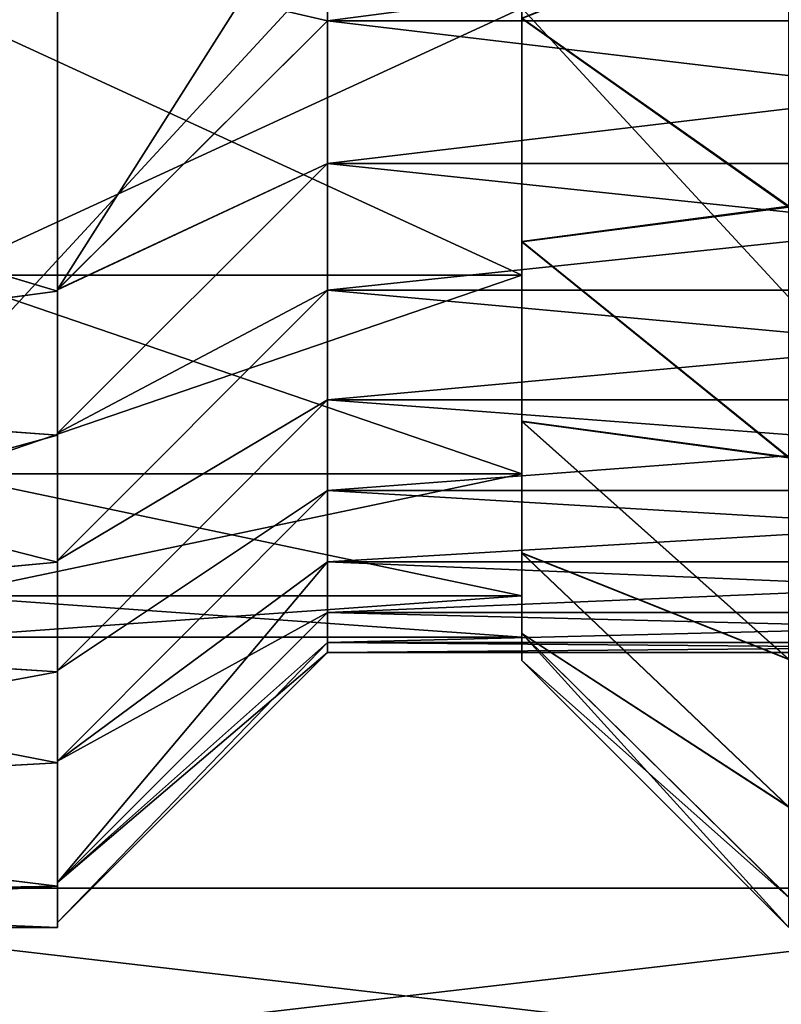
# Model space of a CAD drawing. Header units: metres. Extents: x -62 to 300, y -109 to 109.
# Tile 35 of 256: x -34.9 to -31.62, y -87.13 to -82.89. Entities that reach past the tile are written whole.
import ezdxf

# ---------------------------------------------------------------- set-up
doc = ezdxf.new("R2010")
doc.units = ezdxf.units.M
doc.layers.add('solid_500635', color=7, linetype='CONTINUOUS')

msp = doc.modelspace()

# ---------------------------------------------------------------- linework, layer by layer
at = {"layer": 'solid_500635'}
for points in [[(-29.239401, -77.969872, -20.06201), (-37.239399, -86.630127, -15.062011), (-37.239399, -77.969872, -20.06201)], [(-29.239401, -77.969872, -20.06201), (-29.239401, -86.630127, -15.062011), (-37.239399, -86.630127, -15.062011)], [(-29.239401, -86.630127, 0.722599), (-37.239399, -77.969872, 5.7226), (-37.239399, -86.630127, 0.722599)], [(-29.239401, -77.969872, 5.7226), (-37.239399, -77.969872, 5.7226), (-29.239401, -86.630127, 0.722599)], [(-37.739399, -81.644257, -16.207899), (-37.739399, -83.160095, -15.118863), (-34.739399, -82.627823, -15.548705)], [(-37.739399, -83.164703, 0.775474), (-37.739399, -81.649536, 1.865363), (-34.739399, -82.627823, 1.209294)], [(-34.739399, -84.052994, -14.217378), (-33.5774, -82.895927, -13.747869), (-33.5774, -82.219521, -14.362609)], [(-34.739399, -84.052994, -14.217378), (-33.5774, -82.219521, -14.362609), (-34.739399, -82.62561, -15.522141)], [(-33.5774, -82.896523, -0.592137), (-34.739399, -82.626289, 1.182217), (-33.5774, -82.220154, 0.022672)], [(-28.4014, -82.220016, -14.362199), (-33.5774, -82.219521, -14.362609), (-33.5774, -82.895927, -13.747869)], [(-28.4014, -82.219879, 0.022897), (-28.401402, -82.896286, -0.591902), (-33.5774, -82.220154, 0.022672)], [(-28.401402, -82.896416, -13.747386), (-28.4014, -82.220016, -14.362199), (-33.5774, -82.895927, -13.747869)], [(-28.401402, -82.896286, -0.591902), (-33.5774, -82.896523, -0.592137), (-33.5774, -82.220154, 0.022672)], [(-31.589394, -82.428192, 1.356445), (-32.739399, -82.883713, -0.531116), (-31.589405, -83.694458, 0.284958)], [(-31.589405, -83.69812, -14.620732), (-32.739399, -82.885933, -13.806098), (-31.589378, -82.432396, -15.692833)], [(-34.739399, -82.62561, -15.522141), (-34.739399, -82.627823, -15.548705), (-34.739399, -84.059402, -14.243707)], [(-34.739399, -84.052994, -14.217378), (-34.739399, -82.62561, -15.522141), (-34.739399, -84.059402, -14.243707)], [(-37.739399, -83.164703, 0.775474), (-34.739399, -82.627823, 1.209294), (-34.739399, -84.059402, -0.095705)], [(-37.739399, -83.160095, -15.118863), (-34.739399, -84.059402, -14.243707), (-34.739399, -82.627823, -15.548705)], [(-34.739399, -82.626289, 1.182217), (-34.739399, -84.059402, -0.095705), (-34.739399, -82.627823, 1.209294)], [(-34.739399, -82.626289, 1.182217), (-34.739399, -84.053581, -0.122685), (-34.739399, -84.059402, -0.095705)], [(-33.5774, -82.896523, -0.592137), (-34.739399, -84.053581, -0.122685), (-34.739399, -82.626289, 1.182217)], [(-32.739399, -82.840805, -0.629047), (-35.239399, -82.840805, -0.629047), (-35.239399, -83.991127, -2.030729)], [(-32.739399, -83.991127, -2.030729), (-32.739399, -82.840805, -0.629047), (-35.239399, -83.991127, -2.030729)], [(-32.739399, -83.991127, -12.308682), (-35.239399, -83.991127, -12.308682), (-35.239399, -82.840805, -13.710363)], [(-32.739399, -82.840805, -13.710363), (-32.739399, -83.991127, -12.308682), (-35.239399, -82.840805, -13.710363)], [(-32.739399, -82.840805, -13.710363), (-32.739399, -82.840805, -0.629047), (-32.739399, -83.991127, -2.030729)], [(-32.739399, -82.840805, -13.710363), (-32.739399, -83.991127, -2.030729), (-32.739399, -83.991127, -12.308682)], [(-34.739399, -84.052994, -14.217378), (-33.5774, -83.50959, -13.068887), (-33.5774, -82.895927, -13.747869)], [(-33.5774, -83.510155, -1.271212), (-34.739399, -84.053581, -0.122685), (-33.5774, -82.896523, -0.592137)], [(-28.401402, -82.896416, -13.747386), (-33.5774, -82.895927, -13.747869), (-33.5774, -83.50959, -13.068887)], [(-28.401402, -82.896286, -0.591902), (-28.401402, -83.509949, -1.27096), (-33.5774, -82.896523, -0.592137)], [(-28.401402, -83.510063, -13.068308), (-28.401402, -82.896416, -13.747386), (-33.5774, -83.50959, -13.068887)], [(-28.401402, -83.509949, -1.27096), (-33.5774, -83.510155, -1.271212), (-33.5774, -82.896523, -0.592137)], [(-32.739399, -82.885933, -13.806098), (-32.739399, -83.84549, -1.648736), (-32.739399, -82.883713, -0.531116)], [(-31.589405, -83.694458, 0.284958), (-32.739399, -82.883713, -0.531116), (-32.739399, -83.84549, -1.648736)], [(-32.739399, -82.885933, -13.806098), (-32.739399, -83.847229, -12.6883), (-32.739399, -83.84549, -1.648736)], [(-31.589405, -83.69812, -14.620732), (-32.739399, -83.847229, -12.6883), (-32.739399, -82.885933, -13.806098)], [(-37.739399, -83.160095, -15.118863), (-37.739399, -84.457458, -13.780748), (-34.739399, -84.059402, -14.243707)], [(-37.739399, -84.461334, -0.563448), (-37.739399, -83.164703, 0.775474), (-34.739399, -84.059402, -0.095705)], [(-34.739399, -84.671295, -13.47027), (-33.577396, -84.055229, -12.33061), (-33.5774, -83.50959, -13.068887)], [(-34.739399, -84.671295, -13.47027), (-33.5774, -83.50959, -13.068887), (-34.739399, -84.052994, -14.217378)], [(-33.5774, -83.510155, -1.271212), (-34.739399, -84.671867, -0.869905), (-34.739399, -84.053581, -0.122685)], [(-33.5774, -84.055771, -2.009607), (-34.739399, -84.671867, -0.869905), (-33.5774, -83.510155, -1.271212)], [(-28.401402, -83.510063, -13.068308), (-33.5774, -83.50959, -13.068887), (-33.577396, -84.055229, -12.33061)], [(-28.401402, -83.509949, -1.27096), (-28.401403, -84.055588, -2.009332), (-33.5774, -83.510155, -1.271212)], [(-28.401403, -84.055588, -2.009332), (-33.5774, -84.055771, -2.009607), (-33.5774, -83.510155, -1.271212)], [(-28.401403, -84.055695, -12.329912), (-28.401402, -83.510063, -13.068308), (-33.577396, -84.055229, -12.33061)], [(-31.589405, -83.694458, 0.284958), (-32.739399, -83.84549, -1.648736), (-31.589403, -84.774994, -0.97096)], [(-31.589401, -84.777977, -13.364372), (-32.739399, -83.847229, -12.6883), (-31.589405, -83.69812, -14.620732)], [(-32.739399, -83.847229, -12.6883), (-32.739399, -84.61911, -2.902296), (-32.739399, -83.84549, -1.648736)], [(-31.589403, -84.774994, -0.97096), (-32.739399, -83.84549, -1.648736), (-32.739399, -84.61911, -2.902296)], [(-32.739399, -83.847229, -12.6883), (-32.739399, -84.620384, -11.434623), (-32.739399, -84.61911, -2.902296)], [(-31.589401, -84.777977, -13.364372), (-32.739399, -84.620384, -11.434623), (-32.739399, -83.847229, -12.6883)], [(-32.739399, -83.991127, -2.030729), (-35.239399, -83.991127, -2.030729), (-35.239399, -84.845848, -3.6298)], [(-32.739399, -84.845848, -3.6298), (-32.739399, -83.991127, -2.030729), (-35.239399, -84.845848, -3.6298)], [(-32.739399, -84.845848, -10.709611), (-35.239399, -84.845848, -10.709611), (-35.239399, -83.991127, -12.308682)], [(-32.739399, -83.991127, -12.308682), (-32.739399, -84.845848, -10.709611), (-35.239399, -83.991127, -12.308682)], [(-32.739399, -83.991127, -12.308682), (-32.739399, -83.991127, -2.030729), (-32.739399, -84.845848, -3.6298)], [(-32.739399, -83.991127, -12.308682), (-32.739399, -84.845848, -3.6298), (-32.739399, -84.845848, -10.709611)], [(-37.739399, -84.461334, -0.563448), (-34.739399, -84.059402, -0.095705), (-34.739399, -84.679352, -0.842297)], [(-37.739399, -84.457458, -13.780748), (-34.739399, -84.679352, -13.497114), (-34.739399, -84.059402, -14.243707)], [(-34.739399, -84.052994, -14.217378), (-34.739399, -84.059402, -14.243707), (-34.739399, -84.679352, -13.497114)], [(-34.739399, -84.671295, -13.47027), (-34.739399, -84.052994, -14.217378), (-34.739399, -84.679352, -13.497114)], [(-34.739399, -84.053581, -0.122685), (-34.739399, -84.679352, -0.842297), (-34.739399, -84.059402, -0.095705)], [(-34.739399, -84.053581, -0.122685), (-34.739399, -84.671867, -0.869905), (-34.739399, -84.679352, -0.842297)], [(-34.739399, -85.219475, -12.666942), (-33.5774, -84.52697, -11.539551), (-33.577396, -84.055229, -12.33061)], [(-34.739399, -85.219475, -12.666942), (-33.577396, -84.055229, -12.33061), (-34.739399, -84.671295, -13.47027)], [(-33.5774, -84.055771, -2.009607), (-34.739399, -85.220016, -1.673342), (-34.739399, -84.671867, -0.869905)], [(-33.5774, -84.527443, -2.800749), (-34.739399, -85.220016, -1.673342), (-33.5774, -84.055771, -2.009607)], [(-28.401403, -84.055695, -12.329912), (-33.577396, -84.055229, -12.33061), (-33.5774, -84.52697, -11.539551)], [(-28.401403, -84.055588, -2.009332), (-28.4014, -84.527283, -2.80046), (-33.5774, -84.055771, -2.009607)], [(-28.4014, -84.527382, -11.538768), (-28.401403, -84.055695, -12.329912), (-33.5774, -84.52697, -11.539551)], [(-28.4014, -84.527283, -2.80046), (-33.5774, -84.527443, -2.800749), (-33.5774, -84.055771, -2.009607)], [(-37.739399, -84.457458, -13.780748), (-37.739399, -85.504173, -12.222737), (-34.739399, -84.679352, -13.497114)], [(-37.739399, -84.461334, -0.563448), (-34.739399, -84.679352, -0.842297), (-34.739399, -85.22731, -1.642324)], [(-37.739399, -85.50721, -2.122197), (-37.739399, -84.461334, -0.563448), (-34.739399, -85.22731, -1.642324)], [(-34.739399, -85.692566, -11.812418), (-33.577404, -84.918297, -10.705742), (-33.5774, -84.52697, -11.539551)], [(-34.739399, -85.692566, -11.812418), (-33.5774, -84.52697, -11.539551), (-34.739399, -85.219475, -12.666942)], [(-33.5774, -84.527443, -2.800749), (-34.739399, -85.693031, -2.527937), (-34.739399, -85.220016, -1.673342)], [(-33.5774, -84.918663, -3.634569), (-34.739399, -85.693031, -2.527937), (-33.5774, -84.527443, -2.800749)], [(-28.4014, -84.527382, -11.538768), (-33.5774, -84.52697, -11.539551), (-33.577404, -84.918297, -10.705742)], [(-28.4014, -84.918625, -10.70494), (-28.4014, -84.527382, -11.538768), (-33.577404, -84.918297, -10.705742)], [(-28.4014, -84.527283, -2.80046), (-28.4014, -84.918549, -3.634285), (-33.5774, -84.527443, -2.800749)], [(-28.4014, -84.918549, -3.634285), (-33.5774, -84.918663, -3.634569), (-33.5774, -84.527443, -2.800749)], [(-32.739399, -84.620384, -11.434623), (-32.739399, -85.18708, -4.264148), (-32.739399, -84.61911, -2.902296)], [(-31.589397, -85.643768, -2.379718), (-32.739399, -84.61911, -2.902296), (-32.739399, -85.18708, -4.264148)], [(-31.589403, -84.774994, -0.97096), (-32.739399, -84.61911, -2.902296), (-31.589397, -85.643768, -2.379718)], [(-32.739399, -84.620384, -11.434623), (-32.739399, -85.187927, -10.072671), (-32.739399, -85.18708, -4.264148)], [(-31.58939, -85.646042, -11.95526), (-32.739399, -85.187927, -10.072671), (-32.739399, -84.620384, -11.434623)], [(-31.58939, -85.646042, -11.95526), (-32.739399, -84.620384, -11.434623), (-31.589401, -84.777977, -13.364372)], [(-37.739399, -85.504173, -12.222737), (-34.739399, -85.22731, -12.697086), (-34.739399, -84.679352, -13.497114)], [(-34.739399, -84.671295, -13.47027), (-34.739399, -84.679352, -13.497114), (-34.739399, -85.22731, -12.697086)], [(-34.739399, -85.219475, -12.666942), (-34.739399, -84.671295, -13.47027), (-34.739399, -85.22731, -12.697086)], [(-34.739399, -84.671867, -0.869905), (-34.739399, -85.22731, -1.642324), (-34.739399, -84.679352, -0.842297)], [(-34.739399, -84.671867, -0.869905), (-34.739399, -85.220016, -1.673342), (-34.739399, -85.22731, -1.642324)], [(-32.739399, -84.845848, -3.6298), (-35.239399, -84.845848, -3.6298), (-35.239399, -85.372238, -5.365034)], [(-32.739399, -85.372238, -5.365034), (-32.739399, -84.845848, -3.6298), (-35.239399, -85.372238, -5.365034)], [(-32.739399, -85.372238, -8.974377), (-35.239399, -85.372238, -8.974377), (-35.239399, -84.845848, -10.709611)], [(-32.739399, -84.845848, -10.709611), (-32.739399, -85.372238, -8.974377), (-35.239399, -84.845848, -10.709611)], [(-32.739399, -84.845848, -10.709611), (-32.739399, -84.845848, -3.6298), (-32.739399, -85.372238, -5.365034)], [(-32.739399, -84.845848, -10.709611), (-32.739399, -85.372238, -5.365034), (-32.739399, -85.372238, -8.974377)], [(-34.739399, -86.082993, -10.920265), (-33.577396, -85.22467, -9.839687), (-33.577404, -84.918297, -10.705742)], [(-34.739399, -86.082993, -10.920265), (-33.577404, -84.918297, -10.705742), (-34.739399, -85.692566, -11.812418)], [(-33.5774, -84.918663, -3.634569), (-34.739399, -86.083351, -3.420069), (-34.739399, -85.693031, -2.527937)], [(-33.577396, -85.224915, -4.50053), (-34.739399, -86.083351, -3.420069), (-33.5774, -84.918663, -3.634569)], [(-28.4014, -84.918625, -10.70494), (-33.577404, -84.918297, -10.705742), (-33.577396, -85.22467, -9.839687)], [(-28.4014, -84.918549, -3.634285), (-28.401403, -85.224838, -4.50028), (-33.5774, -84.918663, -3.634569)], [(-28.401403, -85.224838, -4.50028), (-33.577396, -85.224915, -4.50053), (-33.5774, -84.918663, -3.634569)], [(-28.401403, -85.224884, -9.838964), (-28.4014, -84.918625, -10.70494), (-33.577396, -85.22467, -9.839687)], [(-32.739399, -85.187927, -10.072671), (-32.739399, -85.533401, -5.699271), (-32.739399, -85.18708, -4.264148)], [(-31.589401, -86.280281, -3.907193), (-32.739399, -85.18708, -4.264148), (-32.739399, -85.533401, -5.699271)], [(-31.589397, -85.643768, -2.379718), (-32.739399, -85.18708, -4.264148), (-31.589401, -86.280281, -3.907193)], [(-32.739399, -85.187927, -10.072671), (-32.739399, -85.533821, -8.637498), (-32.739399, -85.533401, -5.699271)], [(-31.589394, -86.281837, -10.427463), (-32.739399, -85.533821, -8.637498), (-32.739399, -85.187927, -10.072671)], [(-31.589394, -86.281837, -10.427463), (-32.739399, -85.187927, -10.072671), (-31.58939, -85.646042, -11.95526)], [(-37.739399, -85.50721, -2.122197), (-34.739399, -85.22731, -1.642324), (-34.739399, -85.699051, -2.489233)], [(-37.739399, -85.504173, -12.222737), (-34.739399, -85.699051, -11.850178), (-34.739399, -85.22731, -12.697086)], [(-34.739399, -85.219475, -12.666942), (-34.739399, -85.22731, -12.697086), (-34.739399, -85.699051, -11.850178)], [(-34.739399, -85.692566, -11.812418), (-34.739399, -85.219475, -12.666942), (-34.739399, -85.699051, -11.850178)], [(-34.739399, -85.220016, -1.673342), (-34.739399, -85.699051, -2.489233), (-34.739399, -85.22731, -1.642324)], [(-34.739399, -85.220016, -1.673342), (-34.739399, -85.693031, -2.527937), (-34.739399, -85.699051, -2.489233)], [(-34.739399, -86.605682, -9.057649), (-33.577415, -85.443039, -8.9539), (-33.577396, -85.22467, -9.839687)], [(-34.739399, -86.605682, -9.057649), (-33.577396, -85.22467, -9.839687), (-34.739399, -86.082993, -10.920265)], [(-33.577412, -85.443161, -5.386115), (-34.739399, -86.083351, -3.420069), (-33.577396, -85.224915, -4.50053)], [(-28.401403, -85.224884, -9.838964), (-33.577396, -85.22467, -9.839687), (-33.577415, -85.443039, -8.9539)], [(-28.40139, -85.443146, -8.953359), (-28.401403, -85.224884, -9.838964), (-33.577415, -85.443039, -8.9539)], [(-28.401388, -85.443123, -5.385928), (-33.577412, -85.443161, -5.386115), (-33.577396, -85.224915, -4.50053)], [(-28.401403, -85.224838, -4.50028), (-28.401388, -85.443123, -5.385928), (-33.577396, -85.224915, -4.50053)], [(-32.739399, -85.372238, -5.365034), (-35.239399, -85.372238, -5.365034), (-35.239399, -85.549988, -7.169705)], [(-32.739399, -85.549988, -7.169705), (-35.239399, -85.549988, -7.169705), (-35.239399, -85.372238, -8.974377)], [(-32.739399, -85.549988, -7.169705), (-32.739399, -85.372238, -5.365034), (-35.239399, -85.549988, -7.169705)], [(-32.739399, -85.372238, -8.974377), (-32.739399, -85.549988, -7.169705), (-35.239399, -85.372238, -8.974377)], [(-32.739399, -85.372238, -8.974377), (-32.739399, -85.372238, -5.365034), (-32.739399, -85.549988, -7.169705)], [(-34.739399, -86.605682, -9.057649), (-33.577423, -85.572815, -8.06049), (-33.577415, -85.443039, -8.9539)], [(-33.577412, -85.443161, -5.386115), (-34.739399, -86.605789, -5.282333), (-34.739399, -86.083351, -3.420069)], [(-33.577415, -85.572845, -6.279251), (-34.739399, -86.605789, -5.282333), (-33.577412, -85.443161, -5.386115)], [(-28.40139, -85.443146, -8.953359), (-33.577415, -85.443039, -8.9539), (-33.577423, -85.572815, -8.06049)], [(-28.401386, -85.572838, -8.060195), (-28.40139, -85.443146, -8.953359), (-33.577423, -85.572815, -8.06049)], [(-28.401384, -85.57283, -6.279149), (-33.577415, -85.572845, -6.279251), (-33.577412, -85.443161, -5.386115)], [(-28.401388, -85.443123, -5.385928), (-28.401384, -85.57283, -6.279149), (-33.577412, -85.443161, -5.386115)], [(-37.739399, -85.504173, -12.222737), (-37.739399, -86.254997, -10.508576), (-34.739399, -85.699051, -11.850178)], [(-37.739399, -85.50721, -2.122197), (-34.739399, -85.699051, -2.489233), (-34.739399, -86.090897, -3.376511)], [(-37.739399, -86.25676, -3.836102), (-37.739399, -85.50721, -2.122197), (-34.739399, -86.090897, -3.376511)], [(-32.739399, -85.533821, -8.637498), (-32.739399, -85.649567, -7.168376), (-32.739399, -85.533401, -5.699271)], [(-31.589401, -86.800003, -7.167183), (-32.739399, -85.533401, -5.699271), (-32.739399, -85.649567, -7.168376)], [(-31.589399, -86.669044, -5.516546), (-32.739399, -85.533401, -5.699271), (-31.589401, -86.800003, -7.167183)], [(-31.589401, -86.280281, -3.907193), (-32.739399, -85.533401, -5.699271), (-31.589399, -86.669044, -5.516546)], [(-31.589399, -86.669838, -8.817894), (-32.739399, -85.649567, -7.168376), (-32.739399, -85.533821, -8.637498)], [(-31.589399, -86.669838, -8.817894), (-32.739399, -85.533821, -8.637498), (-31.589394, -86.281837, -10.427463)], [(-34.739399, -86.777496, -7.169705), (-33.5774, -85.615501, -7.169705), (-33.577423, -85.572815, -8.06049)], [(-34.739399, -86.605682, -9.057649), (-34.739399, -86.777496, -7.169705), (-33.577423, -85.572815, -8.06049)], [(-33.577415, -85.572845, -6.279251), (-33.5774, -85.615501, -7.169705), (-34.739399, -86.605789, -5.282333)], [(-28.401386, -85.572838, -8.060195), (-33.577423, -85.572815, -8.06049), (-33.5774, -85.615501, -7.169705)], [(-28.401384, -85.57283, -6.279149), (-28.4014, -85.615501, -7.169705), (-33.577415, -85.572845, -6.279251)], [(-33.577415, -85.572845, -6.279251), (-28.4014, -85.615501, -7.169705), (-33.5774, -85.615501, -7.169705)], [(-28.4014, -85.615501, -7.169705), (-28.401386, -85.572838, -8.060195), (-33.5774, -85.615501, -7.169705)], [(-34.739399, -86.605789, -5.282333), (-33.5774, -85.615501, -7.169705), (-34.739399, -86.777496, -7.169705)], [(-31.589401, -86.800003, -7.167183), (-32.739399, -85.649567, -7.168376), (-31.589399, -86.669838, -8.817894)], [(-37.739399, -86.254997, -10.508576), (-34.739399, -86.090897, -10.9629), (-34.739399, -85.699051, -11.850178)], [(-34.739399, -85.692566, -11.812418), (-34.739399, -85.699051, -11.850178), (-34.739399, -86.090897, -10.9629)], [(-34.739399, -86.082993, -10.920265), (-34.739399, -85.692566, -11.812418), (-34.739399, -86.090897, -10.9629)], [(-34.739399, -85.693031, -2.527937), (-34.739399, -86.090897, -3.376511), (-34.739399, -85.699051, -2.489233)], [(-34.739399, -85.693031, -2.527937), (-34.739399, -86.083351, -3.420069), (-34.739399, -86.090897, -3.376511)], [(-37.739399, -86.25676, -3.836102), (-34.739399, -86.090897, -3.376511), (-34.739399, -86.62117, -5.240397)], [(-37.739399, -86.254997, -10.508576), (-34.739399, -86.62117, -9.099014), (-34.739399, -86.090897, -10.9629)], [(-34.739399, -86.082993, -10.920265), (-34.739399, -86.090897, -10.9629), (-34.739399, -86.62117, -9.099014)], [(-34.739399, -86.605682, -9.057649), (-34.739399, -86.082993, -10.920265), (-34.739399, -86.62117, -9.099014)], [(-34.739399, -86.083351, -3.420069), (-34.739399, -86.62117, -5.240397), (-34.739399, -86.090897, -3.376511)], [(-34.739399, -86.083351, -3.420069), (-34.739399, -86.605789, -5.282333), (-34.739399, -86.62117, -5.240397)], [(-37.739399, -86.254997, -10.508576), (-37.739399, -86.676651, -8.774418), (-34.739399, -86.62117, -9.099014)], [(-37.739399, -86.677155, -5.568248), (-37.739399, -86.25676, -3.836102), (-34.739399, -86.62117, -5.240397)], [(-34.739399, -86.605682, -9.057649), (-34.739399, -86.62117, -9.099014), (-34.739399, -86.800003, -7.169705)], [(-34.739399, -86.605682, -9.057649), (-34.739399, -86.800003, -7.169705), (-34.739399, -86.777496, -7.169705)], [(-34.739399, -86.605789, -5.282333), (-34.739399, -86.777496, -7.169705), (-34.739399, -86.62117, -5.240397)], [(-37.739399, -86.677155, -5.568248), (-34.739399, -86.62117, -5.240397), (-34.739399, -86.800003, -7.169705)], [(-37.739399, -86.800003, -7.169705), (-34.739399, -86.800003, -7.169705), (-34.739399, -86.62117, -9.099014)], [(-37.739399, -86.676651, -8.774418), (-37.739399, -86.800003, -7.169705), (-34.739399, -86.62117, -9.099014)], [(-29.239401, -87.558327, -13.669705), (-37.239399, -87.558327, -13.669705), (-37.239399, -86.630127, -15.062011)], [(-29.239401, -86.630127, -15.062011), (-29.239401, -87.558327, -13.669705), (-37.239399, -86.630127, -15.062011)], [(-29.239401, -86.630127, 0.722599), (-37.239399, -86.630127, 0.722599), (-37.239399, -87.558327, -0.669705)], [(-29.239401, -87.558327, -0.669705), (-29.239401, -86.630127, 0.722599), (-37.239399, -87.558327, -0.669705)], [(-34.739399, -86.777496, -7.169705), (-34.739399, -86.800003, -7.169705), (-34.739399, -86.62117, -5.240397)], [(-37.739399, -86.677155, -5.568248), (-34.739399, -86.800003, -7.169705), (-37.739399, -86.800003, -7.169705)]]:
    msp.add_3dface(points, dxfattribs=at)

doc.saveas('drawing.dxf')
